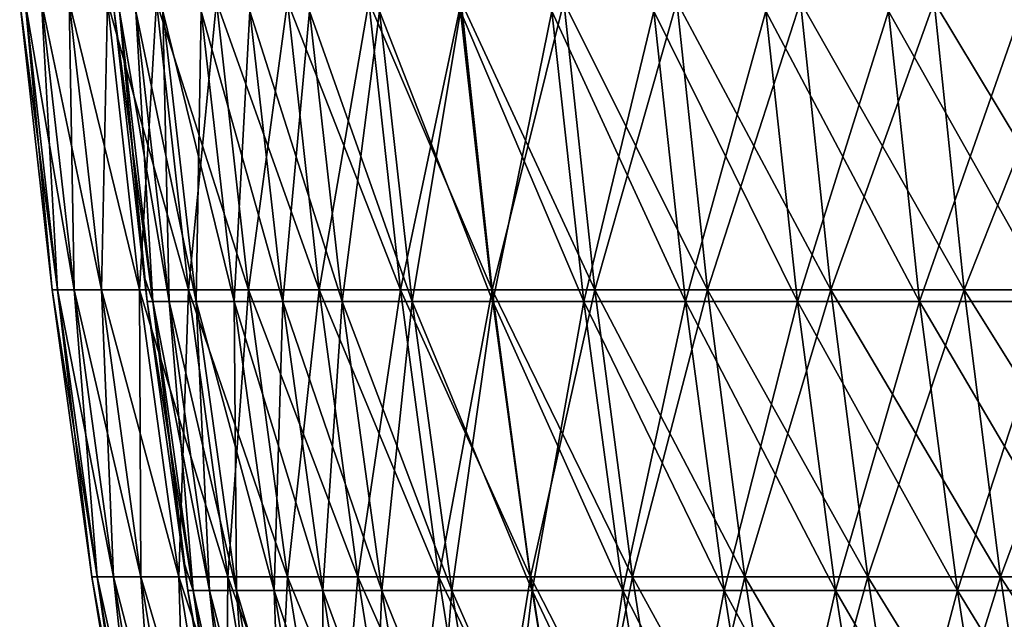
# Model space of a CAD drawing. Header units: millimetres. Extents: x -250 to 250, y 3898 to 4150.
# Tile 76 of 256: x -249 to -228, y 4112 to 4125. Entities that reach past the tile are written whole.
import ezdxf

# ---------------------------------------------------------------- set-up
doc = ezdxf.new("R2010")
doc.units = ezdxf.units.MM
doc.header["$LTSCALE"] = 5.599365
for name, color, linetype in [('2', 7, 'CONTINUOUS'), ('3', 7, 'CONTINUOUS'), ('4', 7, 'CONTINUOUS'), ('5', 7, 'CONTINUOUS')]:
    doc.layers.add(name, color=color, linetype=linetype)

msp = doc.modelspace()

# ---------------------------------------------------------------- linework, layer by layer
at = {"layer": '2', "color": 251, "linetype": 'Continuous', "true_color": 0x504f50}
for points in [[(-248.64, 4125.107, -7.661), (-248.059, 4118.911), (-248.758, 4125.107), (-248.64, 4125.107, -7.661)], [(-247.942, 4118.911, -7.639), (-248.059, 4118.911), (-248.64, 4125.107, -7.661), (-247.942, 4118.911, -7.639)], [(-248.286, 4125.107, -15.314), (-247.942, 4118.911, -7.639), (-248.64, 4125.107, -7.661), (-248.286, 4125.107, -15.314)], [(-247.589, 4118.911, -15.271), (-247.942, 4118.911, -7.639), (-248.286, 4125.107, -15.314), (-247.589, 4118.911, -15.271)], [(-247.696, 4125.107, -22.952), (-247.589, 4118.911, -15.271), (-248.286, 4125.107, -15.314), (-247.696, 4125.107, -22.952)], [(-247.001, 4118.911, -22.888), (-247.589, 4118.911, -15.271), (-247.696, 4125.107, -22.952), (-247.001, 4118.911, -22.888)], [(-246.872, 4125.107, -30.569), (-247.001, 4118.911, -22.888), (-247.696, 4125.107, -22.952), (-246.872, 4125.107, -30.569)], [(-246.179, 4118.911, -30.484), (-247.001, 4118.911, -22.888), (-246.872, 4125.107, -30.569), (-246.179, 4118.911, -30.484)], [(-245.814, 4125.107, -38.157), (-246.179, 4118.911, -30.484), (-246.872, 4125.107, -30.569), (-245.814, 4125.107, -38.157)], [(-245.124, 4118.911, -38.05), (-246.179, 4118.911, -30.484), (-245.814, 4125.107, -38.157), (-245.124, 4118.911, -38.05)], [(-244.522, 4125.107, -45.709), (-245.124, 4118.911, -38.05), (-245.814, 4125.107, -38.157), (-244.522, 4125.107, -45.709)], [(-243.836, 4118.911, -45.581), (-245.124, 4118.911, -38.05), (-244.522, 4125.107, -45.709), (-243.836, 4118.911, -45.581)], [(-242.998, 4125.107, -53.217), (-243.836, 4118.911, -45.581), (-244.522, 4125.107, -45.709), (-242.998, 4125.107, -53.217)], [(-242.316, 4118.911, -53.068), (-243.836, 4118.911, -45.581), (-242.998, 4125.107, -53.217), (-242.316, 4118.911, -53.068)], [(-241.244, 4125.107, -60.675), (-242.316, 4118.911, -53.068), (-242.998, 4125.107, -53.217), (-241.244, 4125.107, -60.675)], [(-240.567, 4118.911, -60.505), (-242.316, 4118.911, -53.068), (-241.244, 4125.107, -60.675), (-240.567, 4118.911, -60.505)], [(-239.261, 4125.107, -68.076), (-240.567, 4118.911, -60.505), (-241.244, 4125.107, -60.675), (-239.261, 4125.107, -68.076)], [(-238.59, 4118.911, -67.885), (-240.567, 4118.911, -60.505), (-239.261, 4125.107, -68.076), (-238.59, 4118.911, -67.885)], [(-237.052, 4125.107, -75.412), (-238.59, 4118.911, -67.885), (-239.261, 4125.107, -68.076), (-237.052, 4125.107, -75.412)], [(-236.386, 4118.911, -75.2), (-238.59, 4118.911, -67.885), (-237.052, 4125.107, -75.412), (-236.386, 4118.911, -75.2)], [(-234.617, 4125.107, -82.676), (-236.386, 4118.911, -75.2), (-237.052, 4125.107, -75.412), (-234.617, 4125.107, -82.676)], [(-233.958, 4118.911, -82.444), (-236.386, 4118.911, -75.2), (-234.617, 4125.107, -82.676), (-233.958, 4118.911, -82.444)], [(-231.96, 4125.107, -89.862), (-233.958, 4118.911, -82.444), (-234.617, 4125.107, -82.676), (-231.96, 4125.107, -89.862)], [(-231.308, 4118.911, -89.609), (-233.958, 4118.911, -82.444), (-231.96, 4125.107, -89.862), (-231.308, 4118.911, -89.609)], [(-229.082, 4125.107, -96.962), (-231.308, 4118.911, -89.609), (-231.96, 4125.107, -89.862), (-229.082, 4125.107, -96.962)], [(-228.439, 4118.911, -96.69), (-231.308, 4118.911, -89.609), (-229.082, 4125.107, -96.962), (-228.439, 4118.911, -96.69)], [(-225.988, 4125.107, -103.971), (-228.439, 4118.911, -96.69), (-229.082, 4125.107, -96.962), (-225.988, 4125.107, -103.971)], [(-225.353, 4118.911, -103.679), (-228.439, 4118.911, -96.69), (-225.988, 4125.107, -103.971), (-225.353, 4118.911, -103.679)], [(-247.942, 4118.911, -7.639), (-247.207, 4112.734), (-248.059, 4118.911), (-247.942, 4118.911, -7.639)], [(-247.09, 4112.734, -7.613), (-247.207, 4112.734), (-247.942, 4118.911, -7.639), (-247.09, 4112.734, -7.613)], [(-247.589, 4118.911, -15.271), (-247.09, 4112.734, -7.613), (-247.942, 4118.911, -7.639), (-247.589, 4118.911, -15.271)], [(-246.738, 4112.734, -15.218), (-247.09, 4112.734, -7.613), (-247.589, 4118.911, -15.271), (-246.738, 4112.734, -15.218)], [(-247.001, 4118.911, -22.888), (-246.738, 4112.734, -15.218), (-247.589, 4118.911, -15.271), (-247.001, 4118.911, -22.888)], [(-246.152, 4112.734, -22.809), (-246.738, 4112.734, -15.218), (-247.001, 4118.911, -22.888), (-246.152, 4112.734, -22.809)], [(-246.179, 4118.911, -30.484), (-246.152, 4112.734, -22.809), (-247.001, 4118.911, -22.888), (-246.179, 4118.911, -30.484)], [(-245.333, 4112.734, -30.379), (-246.152, 4112.734, -22.809), (-246.179, 4118.911, -30.484), (-245.333, 4112.734, -30.379)], [(-245.124, 4118.911, -38.05), (-245.333, 4112.734, -30.379), (-246.179, 4118.911, -30.484), (-245.124, 4118.911, -38.05)], [(-244.281, 4112.734, -37.919), (-245.333, 4112.734, -30.379), (-245.124, 4118.911, -38.05), (-244.281, 4112.734, -37.919)], [(-243.836, 4118.911, -45.581), (-244.281, 4112.734, -37.919), (-245.124, 4118.911, -38.05), (-243.836, 4118.911, -45.581)], [(-242.998, 4112.734, -45.424), (-244.281, 4112.734, -37.919), (-243.836, 4118.911, -45.581), (-242.998, 4112.734, -45.424)], [(-242.316, 4118.911, -53.068), (-242.998, 4112.734, -45.424), (-243.836, 4118.911, -45.581), (-242.316, 4118.911, -53.068)], [(-241.484, 4112.734, -52.886), (-242.998, 4112.734, -45.424), (-242.316, 4118.911, -53.068), (-241.484, 4112.734, -52.886)], [(-240.567, 4118.911, -60.505), (-241.484, 4112.734, -52.886), (-242.316, 4118.911, -53.068), (-240.567, 4118.911, -60.505)], [(-239.741, 4112.734, -60.297), (-241.484, 4112.734, -52.886), (-240.567, 4118.911, -60.505), (-239.741, 4112.734, -60.297)], [(-238.59, 4118.911, -67.885), (-239.741, 4112.734, -60.297), (-240.567, 4118.911, -60.505), (-238.59, 4118.911, -67.885)], [(-237.77, 4112.734, -67.651), (-239.741, 4112.734, -60.297), (-238.59, 4118.911, -67.885), (-237.77, 4112.734, -67.651)], [(-236.386, 4118.911, -75.2), (-237.77, 4112.734, -67.651), (-238.59, 4118.911, -67.885), (-236.386, 4118.911, -75.2)], [(-235.574, 4112.734, -74.941), (-237.77, 4112.734, -67.651), (-236.386, 4118.911, -75.2), (-235.574, 4112.734, -74.941)], [(-233.958, 4118.911, -82.444), (-235.574, 4112.734, -74.941), (-236.386, 4118.911, -75.2), (-233.958, 4118.911, -82.444)], [(-233.154, 4112.734, -82.16), (-235.574, 4112.734, -74.941), (-233.958, 4118.911, -82.444), (-233.154, 4112.734, -82.16)], [(-231.308, 4118.911, -89.609), (-233.154, 4112.734, -82.16), (-233.958, 4118.911, -82.444), (-231.308, 4118.911, -89.609)], [(-230.514, 4112.734, -89.301), (-233.154, 4112.734, -82.16), (-231.308, 4118.911, -89.609), (-230.514, 4112.734, -89.301)], [(-228.439, 4118.911, -96.69), (-230.514, 4112.734, -89.301), (-231.308, 4118.911, -89.609), (-228.439, 4118.911, -96.69)], [(-227.654, 4112.734, -96.358), (-230.514, 4112.734, -89.301), (-228.439, 4118.911, -96.69), (-227.654, 4112.734, -96.358)], [(-225.353, 4118.911, -103.679), (-227.654, 4112.734, -96.358), (-228.439, 4118.911, -96.69), (-225.353, 4118.911, -103.679)], [(-224.579, 4112.734, -103.323), (-227.654, 4112.734, -96.358), (-225.353, 4118.911, -103.679), (-224.579, 4112.734, -103.323)], [(-247.09, 4112.734, -7.613), (-246.201, 4106.581), (-247.207, 4112.734), (-247.09, 4112.734, -7.613)], [(-246.084, 4106.581, -7.582), (-246.201, 4106.581), (-247.09, 4112.734, -7.613), (-246.084, 4106.581, -7.582)], [(-246.738, 4112.734, -15.218), (-246.084, 4106.581, -7.582), (-247.09, 4112.734, -7.613), (-246.738, 4112.734, -15.218)], [(-245.734, 4106.581, -15.156), (-246.084, 4106.581, -7.582), (-246.738, 4112.734, -15.218), (-245.734, 4106.581, -15.156)], [(-246.152, 4112.734, -22.809), (-245.734, 4106.581, -15.156), (-246.738, 4112.734, -15.218), (-246.152, 4112.734, -22.809)], [(-245.15, 4106.581, -22.717), (-245.734, 4106.581, -15.156), (-246.152, 4112.734, -22.809), (-245.15, 4106.581, -22.717)], [(-245.333, 4112.734, -30.379), (-245.15, 4106.581, -22.717), (-246.152, 4112.734, -22.809), (-245.333, 4112.734, -30.379)], [(-244.335, 4106.581, -30.255), (-245.15, 4106.581, -22.717), (-245.333, 4112.734, -30.379), (-244.335, 4106.581, -30.255)], [(-244.281, 4112.734, -37.919), (-244.335, 4106.581, -30.255), (-245.333, 4112.734, -30.379), (-244.281, 4112.734, -37.919)], [(-243.287, 4106.581, -37.765), (-244.335, 4106.581, -30.255), (-244.281, 4112.734, -37.919), (-243.287, 4106.581, -37.765)], [(-242.998, 4112.734, -45.424), (-243.287, 4106.581, -37.765), (-244.281, 4112.734, -37.919), (-242.998, 4112.734, -45.424)], [(-242.009, 4106.581, -45.239), (-243.287, 4106.581, -37.765), (-242.998, 4112.734, -45.424), (-242.009, 4106.581, -45.239)], [(-241.484, 4112.734, -52.886), (-242.009, 4106.581, -45.239), (-242.998, 4112.734, -45.424), (-241.484, 4112.734, -52.886)], [(-240.501, 4106.581, -52.67), (-242.009, 4106.581, -45.239), (-241.484, 4112.734, -52.886), (-240.501, 4106.581, -52.67)], [(-239.741, 4112.734, -60.297), (-240.501, 4106.581, -52.67), (-241.484, 4112.734, -52.886), (-239.741, 4112.734, -60.297)], [(-238.765, 4106.581, -60.052), (-240.501, 4106.581, -52.67), (-239.741, 4112.734, -60.297), (-238.765, 4106.581, -60.052)], [(-237.77, 4112.734, -67.651), (-238.765, 4106.581, -60.052), (-239.741, 4112.734, -60.297), (-237.77, 4112.734, -67.651)], [(-236.802, 4106.581, -67.376), (-238.765, 4106.581, -60.052), (-237.77, 4112.734, -67.651), (-236.802, 4106.581, -67.376)], [(-235.574, 4112.734, -74.941), (-236.802, 4106.581, -67.376), (-237.77, 4112.734, -67.651), (-235.574, 4112.734, -74.941)], [(-234.615, 4106.581, -74.636), (-236.802, 4106.581, -67.376), (-235.574, 4112.734, -74.941), (-234.615, 4106.581, -74.636)], [(-233.154, 4112.734, -82.16), (-234.615, 4106.581, -74.636), (-235.574, 4112.734, -74.941), (-233.154, 4112.734, -82.16)], [(-232.205, 4106.581, -81.826), (-234.615, 4106.581, -74.636), (-233.154, 4112.734, -82.16), (-232.205, 4106.581, -81.826)], [(-230.514, 4112.734, -89.301), (-232.205, 4106.581, -81.826), (-233.154, 4112.734, -82.16), (-230.514, 4112.734, -89.301)], [(-229.575, 4106.581, -88.938), (-232.205, 4106.581, -81.826), (-230.514, 4112.734, -89.301), (-229.575, 4106.581, -88.938)], [(-227.654, 4112.734, -96.358), (-229.575, 4106.581, -88.938), (-230.514, 4112.734, -89.301), (-227.654, 4112.734, -96.358)], [(-226.728, 4106.581, -95.966), (-229.575, 4106.581, -88.938), (-227.654, 4112.734, -96.358), (-226.728, 4106.581, -95.966)], [(-224.579, 4112.734, -103.323), (-226.728, 4106.581, -95.966), (-227.654, 4112.734, -96.358), (-224.579, 4112.734, -103.323)]]:
    msp.add_3dface(points, dxfattribs=at)
at = {"layer": '3', "color": 251, "linetype": 'Continuous', "true_color": 0x504f50}
for points in [[(-248.758, 4125.107), (-248.059, 4118.911), (-247.942, 4118.911, 7.639), (-248.758, 4125.107)], [(-248.758, 4125.107), (-247.942, 4118.911, 7.639), (-248.64, 4125.107, 7.661), (-248.758, 4125.107)], [(-247.942, 4118.911, 7.639), (-247.589, 4118.911, 15.271), (-248.64, 4125.107, 7.661), (-247.942, 4118.911, 7.639)], [(-248.64, 4125.107, 7.661), (-247.589, 4118.911, 15.271), (-248.286, 4125.107, 15.314), (-248.64, 4125.107, 7.661)], [(-247.589, 4118.911, 15.271), (-247.001, 4118.911, 22.888), (-248.286, 4125.107, 15.314), (-247.589, 4118.911, 15.271)], [(-248.286, 4125.107, 15.314), (-247.001, 4118.911, 22.888), (-247.696, 4125.107, 22.952), (-248.286, 4125.107, 15.314)], [(-247.001, 4118.911, 22.888), (-246.179, 4118.911, 30.484), (-247.696, 4125.107, 22.952), (-247.001, 4118.911, 22.888)], [(-247.696, 4125.107, 22.952), (-246.179, 4118.911, 30.484), (-246.872, 4125.107, 30.569), (-247.696, 4125.107, 22.952)], [(-246.179, 4118.911, 30.484), (-245.124, 4118.911, 38.05), (-246.872, 4125.107, 30.569), (-246.179, 4118.911, 30.484)], [(-246.872, 4125.107, 30.569), (-245.124, 4118.911, 38.05), (-245.814, 4125.107, 38.157), (-246.872, 4125.107, 30.569)], [(-245.124, 4118.911, 38.05), (-243.836, 4118.911, 45.581), (-245.814, 4125.107, 38.157), (-245.124, 4118.911, 38.05)], [(-245.814, 4125.107, 38.157), (-243.836, 4118.911, 45.581), (-244.522, 4125.107, 45.709), (-245.814, 4125.107, 38.157)], [(-243.836, 4118.911, 45.581), (-242.316, 4118.911, 53.068), (-244.522, 4125.107, 45.709), (-243.836, 4118.911, 45.581)], [(-244.522, 4125.107, 45.709), (-242.316, 4118.911, 53.068), (-242.998, 4125.107, 53.217), (-244.522, 4125.107, 45.709)], [(-242.316, 4118.911, 53.068), (-240.567, 4118.911, 60.505), (-242.998, 4125.107, 53.217), (-242.316, 4118.911, 53.068)], [(-242.998, 4125.107, 53.217), (-240.567, 4118.911, 60.505), (-241.244, 4125.107, 60.675), (-242.998, 4125.107, 53.217)], [(-240.567, 4118.911, 60.505), (-238.59, 4118.911, 67.885), (-241.244, 4125.107, 60.675), (-240.567, 4118.911, 60.505)], [(-241.244, 4125.107, 60.675), (-238.59, 4118.911, 67.885), (-239.261, 4125.107, 68.076), (-241.244, 4125.107, 60.675)], [(-238.59, 4118.911, 67.885), (-236.386, 4118.911, 75.2), (-239.261, 4125.107, 68.076), (-238.59, 4118.911, 67.885)], [(-239.261, 4125.107, 68.076), (-236.386, 4118.911, 75.2), (-237.052, 4125.107, 75.412), (-239.261, 4125.107, 68.076)], [(-236.386, 4118.911, 75.2), (-233.958, 4118.911, 82.444), (-237.052, 4125.107, 75.412), (-236.386, 4118.911, 75.2)], [(-237.052, 4125.107, 75.412), (-233.958, 4118.911, 82.444), (-234.617, 4125.107, 82.676), (-237.052, 4125.107, 75.412)], [(-233.958, 4118.911, 82.444), (-231.308, 4118.911, 89.609), (-234.617, 4125.107, 82.676), (-233.958, 4118.911, 82.444)], [(-234.617, 4125.107, 82.676), (-231.308, 4118.911, 89.609), (-231.96, 4125.107, 89.862), (-234.617, 4125.107, 82.676)], [(-231.308, 4118.911, 89.609), (-228.439, 4118.911, 96.69), (-231.96, 4125.107, 89.862), (-231.308, 4118.911, 89.609)], [(-231.96, 4125.107, 89.862), (-228.439, 4118.911, 96.69), (-229.082, 4125.107, 96.962), (-231.96, 4125.107, 89.862)], [(-228.439, 4118.911, 96.69), (-225.353, 4118.911, 103.679), (-229.082, 4125.107, 96.962), (-228.439, 4118.911, 96.69)], [(-229.082, 4125.107, 96.962), (-225.353, 4118.911, 103.679), (-225.988, 4125.107, 103.971), (-229.082, 4125.107, 96.962)], [(-248.059, 4118.911), (-247.207, 4112.734), (-247.09, 4112.734, 7.613), (-248.059, 4118.911)], [(-248.059, 4118.911), (-247.09, 4112.734, 7.613), (-247.942, 4118.911, 7.639), (-248.059, 4118.911)], [(-247.09, 4112.734, 7.613), (-246.738, 4112.734, 15.218), (-247.942, 4118.911, 7.639), (-247.09, 4112.734, 7.613)], [(-247.942, 4118.911, 7.639), (-246.738, 4112.734, 15.218), (-247.589, 4118.911, 15.271), (-247.942, 4118.911, 7.639)], [(-246.738, 4112.734, 15.218), (-246.152, 4112.734, 22.809), (-247.589, 4118.911, 15.271), (-246.738, 4112.734, 15.218)], [(-247.589, 4118.911, 15.271), (-246.152, 4112.734, 22.809), (-247.001, 4118.911, 22.888), (-247.589, 4118.911, 15.271)], [(-246.152, 4112.734, 22.809), (-245.333, 4112.734, 30.379), (-247.001, 4118.911, 22.888), (-246.152, 4112.734, 22.809)], [(-247.001, 4118.911, 22.888), (-245.333, 4112.734, 30.379), (-246.179, 4118.911, 30.484), (-247.001, 4118.911, 22.888)], [(-245.333, 4112.734, 30.379), (-244.281, 4112.734, 37.919), (-246.179, 4118.911, 30.484), (-245.333, 4112.734, 30.379)], [(-246.179, 4118.911, 30.484), (-244.281, 4112.734, 37.919), (-245.124, 4118.911, 38.05), (-246.179, 4118.911, 30.484)], [(-244.281, 4112.734, 37.919), (-242.998, 4112.734, 45.424), (-245.124, 4118.911, 38.05), (-244.281, 4112.734, 37.919)], [(-245.124, 4118.911, 38.05), (-242.998, 4112.734, 45.424), (-243.836, 4118.911, 45.581), (-245.124, 4118.911, 38.05)], [(-242.998, 4112.734, 45.424), (-241.484, 4112.734, 52.886), (-243.836, 4118.911, 45.581), (-242.998, 4112.734, 45.424)], [(-243.836, 4118.911, 45.581), (-241.484, 4112.734, 52.886), (-242.316, 4118.911, 53.068), (-243.836, 4118.911, 45.581)], [(-241.484, 4112.734, 52.886), (-239.741, 4112.734, 60.297), (-242.316, 4118.911, 53.068), (-241.484, 4112.734, 52.886)], [(-242.316, 4118.911, 53.068), (-239.741, 4112.734, 60.297), (-240.567, 4118.911, 60.505), (-242.316, 4118.911, 53.068)], [(-239.741, 4112.734, 60.297), (-237.77, 4112.734, 67.651), (-240.567, 4118.911, 60.505), (-239.741, 4112.734, 60.297)], [(-240.567, 4118.911, 60.505), (-237.77, 4112.734, 67.651), (-238.59, 4118.911, 67.885), (-240.567, 4118.911, 60.505)], [(-237.77, 4112.734, 67.651), (-235.574, 4112.734, 74.941), (-238.59, 4118.911, 67.885), (-237.77, 4112.734, 67.651)], [(-238.59, 4118.911, 67.885), (-235.574, 4112.734, 74.941), (-236.386, 4118.911, 75.2), (-238.59, 4118.911, 67.885)], [(-235.574, 4112.734, 74.941), (-233.154, 4112.734, 82.16), (-236.386, 4118.911, 75.2), (-235.574, 4112.734, 74.941)], [(-236.386, 4118.911, 75.2), (-233.154, 4112.734, 82.16), (-233.958, 4118.911, 82.444), (-236.386, 4118.911, 75.2)], [(-233.154, 4112.734, 82.16), (-230.514, 4112.734, 89.301), (-233.958, 4118.911, 82.444), (-233.154, 4112.734, 82.16)], [(-233.958, 4118.911, 82.444), (-230.514, 4112.734, 89.301), (-231.308, 4118.911, 89.609), (-233.958, 4118.911, 82.444)], [(-230.514, 4112.734, 89.301), (-227.654, 4112.734, 96.358), (-231.308, 4118.911, 89.609), (-230.514, 4112.734, 89.301)], [(-231.308, 4118.911, 89.609), (-227.654, 4112.734, 96.358), (-228.439, 4118.911, 96.69), (-231.308, 4118.911, 89.609)], [(-227.654, 4112.734, 96.358), (-224.579, 4112.734, 103.323), (-228.439, 4118.911, 96.69), (-227.654, 4112.734, 96.358)], [(-228.439, 4118.911, 96.69), (-224.579, 4112.734, 103.323), (-225.353, 4118.911, 103.679), (-228.439, 4118.911, 96.69)], [(-247.207, 4112.734), (-246.201, 4106.581), (-246.084, 4106.581, 7.582), (-247.207, 4112.734)], [(-247.207, 4112.734), (-246.084, 4106.581, 7.582), (-247.09, 4112.734, 7.613), (-247.207, 4112.734)], [(-246.084, 4106.581, 7.582), (-245.734, 4106.581, 15.156), (-247.09, 4112.734, 7.613), (-246.084, 4106.581, 7.582)], [(-247.09, 4112.734, 7.613), (-245.734, 4106.581, 15.156), (-246.738, 4112.734, 15.218), (-247.09, 4112.734, 7.613)], [(-245.734, 4106.581, 15.156), (-245.15, 4106.581, 22.717), (-246.738, 4112.734, 15.218), (-245.734, 4106.581, 15.156)], [(-246.738, 4112.734, 15.218), (-245.15, 4106.581, 22.717), (-246.152, 4112.734, 22.809), (-246.738, 4112.734, 15.218)], [(-245.15, 4106.581, 22.717), (-244.335, 4106.581, 30.255), (-246.152, 4112.734, 22.809), (-245.15, 4106.581, 22.717)], [(-246.152, 4112.734, 22.809), (-244.335, 4106.581, 30.255), (-245.333, 4112.734, 30.379), (-246.152, 4112.734, 22.809)], [(-244.335, 4106.581, 30.255), (-243.287, 4106.581, 37.765), (-245.333, 4112.734, 30.379), (-244.335, 4106.581, 30.255)], [(-245.333, 4112.734, 30.379), (-243.287, 4106.581, 37.765), (-244.281, 4112.734, 37.919), (-245.333, 4112.734, 30.379)], [(-243.287, 4106.581, 37.765), (-242.009, 4106.581, 45.239), (-244.281, 4112.734, 37.919), (-243.287, 4106.581, 37.765)], [(-244.281, 4112.734, 37.919), (-242.009, 4106.581, 45.239), (-242.998, 4112.734, 45.424), (-244.281, 4112.734, 37.919)], [(-242.009, 4106.581, 45.239), (-240.501, 4106.581, 52.67), (-242.998, 4112.734, 45.424), (-242.009, 4106.581, 45.239)], [(-242.998, 4112.734, 45.424), (-240.501, 4106.581, 52.67), (-241.484, 4112.734, 52.886), (-242.998, 4112.734, 45.424)], [(-240.501, 4106.581, 52.67), (-238.765, 4106.581, 60.052), (-241.484, 4112.734, 52.886), (-240.501, 4106.581, 52.67)], [(-241.484, 4112.734, 52.886), (-238.765, 4106.581, 60.052), (-239.741, 4112.734, 60.297), (-241.484, 4112.734, 52.886)], [(-238.765, 4106.581, 60.052), (-236.802, 4106.581, 67.376), (-239.741, 4112.734, 60.297), (-238.765, 4106.581, 60.052)], [(-239.741, 4112.734, 60.297), (-236.802, 4106.581, 67.376), (-237.77, 4112.734, 67.651), (-239.741, 4112.734, 60.297)], [(-236.802, 4106.581, 67.376), (-234.615, 4106.581, 74.636), (-237.77, 4112.734, 67.651), (-236.802, 4106.581, 67.376)], [(-237.77, 4112.734, 67.651), (-234.615, 4106.581, 74.636), (-235.574, 4112.734, 74.941), (-237.77, 4112.734, 67.651)], [(-234.615, 4106.581, 74.636), (-232.205, 4106.581, 81.826), (-235.574, 4112.734, 74.941), (-234.615, 4106.581, 74.636)], [(-235.574, 4112.734, 74.941), (-232.205, 4106.581, 81.826), (-233.154, 4112.734, 82.16), (-235.574, 4112.734, 74.941)], [(-232.205, 4106.581, 81.826), (-229.575, 4106.581, 88.938), (-233.154, 4112.734, 82.16), (-232.205, 4106.581, 81.826)], [(-233.154, 4112.734, 82.16), (-229.575, 4106.581, 88.938), (-230.514, 4112.734, 89.301), (-233.154, 4112.734, 82.16)], [(-229.575, 4106.581, 88.938), (-226.728, 4106.581, 95.966), (-230.514, 4112.734, 89.301), (-229.575, 4106.581, 88.938)], [(-230.514, 4112.734, 89.301), (-226.728, 4106.581, 95.966), (-227.654, 4112.734, 96.358), (-230.514, 4112.734, 89.301)], [(-226.728, 4106.581, 95.966), (-223.665, 4106.581, 102.902), (-227.654, 4112.734, 96.358), (-226.728, 4106.581, 95.966)], [(-227.654, 4112.734, 96.358), (-223.665, 4106.581, 102.902), (-224.579, 4112.734, 103.323), (-227.654, 4112.734, 96.358)]]:
    msp.add_3dface(points, dxfattribs=at)
at = {"layer": '4', "color": 155, "linetype": 'Continuous', "true_color": 0x4a708c}
for points in [[(-246.727, 4124.906), (-246.61, 4124.906, 7.598), (-246.079, 4119.196), (-246.727, 4124.906)], [(-245.895, 4118.661, 7.576), (-246.012, 4118.661), (-246.61, 4124.906, 7.598), (-245.895, 4118.661, 7.576)], [(-246.259, 4124.906, 15.189), (-245.895, 4118.661, 7.576), (-246.61, 4124.906, 7.598), (-246.259, 4124.906, 15.189)], [(-246.61, 4124.906, 7.598), (-246.012, 4118.661), (-246.079, 4119.196), (-246.61, 4124.906, 7.598)], [(-245.545, 4118.661, 15.145), (-245.895, 4118.661, 7.576), (-246.259, 4124.906, 15.189), (-245.545, 4118.661, 15.145)], [(-245.675, 4124.906, 22.765), (-245.545, 4118.661, 15.145), (-246.259, 4124.906, 15.189), (-245.675, 4124.906, 22.765)], [(-244.962, 4118.661, 22.699), (-245.545, 4118.661, 15.145), (-245.675, 4124.906, 22.765), (-244.962, 4118.661, 22.699)], [(-244.857, 4124.906, 30.32), (-244.962, 4118.661, 22.699), (-245.675, 4124.906, 22.765), (-244.857, 4124.906, 30.32)], [(-244.147, 4118.661, 30.232), (-244.962, 4118.661, 22.699), (-244.857, 4124.906, 30.32), (-244.147, 4118.661, 30.232)], [(-243.807, 4124.906, 37.846), (-244.147, 4118.661, 30.232), (-244.857, 4124.906, 30.32), (-243.807, 4124.906, 37.846)], [(-243.1, 4118.661, 37.736), (-244.147, 4118.661, 30.232), (-243.807, 4124.906, 37.846), (-243.1, 4118.661, 37.736)], [(-242.526, 4124.906, 45.336), (-243.1, 4118.661, 37.736), (-243.807, 4124.906, 37.846), (-242.526, 4124.906, 45.336)], [(-241.823, 4118.661, 45.205), (-243.1, 4118.661, 37.736), (-242.526, 4124.906, 45.336), (-241.823, 4118.661, 45.205)], [(-241.015, 4124.906, 52.783), (-241.823, 4118.661, 45.205), (-242.526, 4124.906, 45.336), (-241.015, 4124.906, 52.783)], [(-240.316, 4118.661, 52.63), (-241.823, 4118.661, 45.205), (-241.015, 4124.906, 52.783), (-240.316, 4118.661, 52.63)], [(-239.275, 4124.906, 60.18), (-240.316, 4118.661, 52.63), (-241.015, 4124.906, 52.783), (-239.275, 4124.906, 60.18)], [(-238.582, 4118.661, 60.006), (-240.316, 4118.661, 52.63), (-239.275, 4124.906, 60.18), (-238.582, 4118.661, 60.006)], [(-237.308, 4124.906, 67.52), (-238.582, 4118.661, 60.006), (-239.275, 4124.906, 60.18), (-237.308, 4124.906, 67.52)], [(-236.621, 4118.661, 67.324), (-238.582, 4118.661, 60.006), (-237.308, 4124.906, 67.52), (-236.621, 4118.661, 67.324)], [(-235.117, 4124.906, 74.796), (-236.621, 4118.661, 67.324), (-237.308, 4124.906, 67.52), (-235.117, 4124.906, 74.796)], [(-234.435, 4118.661, 74.579), (-236.621, 4118.661, 67.324), (-235.117, 4124.906, 74.796), (-234.435, 4118.661, 74.579)], [(-232.702, 4124.906, 82.001), (-234.435, 4118.661, 74.579), (-235.117, 4124.906, 74.796), (-232.702, 4124.906, 82.001)], [(-232.027, 4118.661, 81.763), (-234.435, 4118.661, 74.579), (-232.702, 4124.906, 82.001), (-232.027, 4118.661, 81.763)], [(-230.066, 4124.906, 89.128), (-232.027, 4118.661, 81.763), (-232.702, 4124.906, 82.001), (-230.066, 4124.906, 89.128)], [(-229.399, 4118.661, 88.87), (-232.027, 4118.661, 81.763), (-230.066, 4124.906, 89.128), (-229.399, 4118.661, 88.87)], [(-227.212, 4124.906, 96.171), (-229.399, 4118.661, 88.87), (-230.066, 4124.906, 89.128), (-227.212, 4124.906, 96.171)], [(-226.554, 4118.661, 95.892), (-229.399, 4118.661, 88.87), (-227.212, 4124.906, 96.171), (-226.554, 4118.661, 95.892)], [(-246.012, 4118.661), (-245.895, 4118.661, 7.576), (-245.236, 4113.077), (-246.012, 4118.661)], [(-245.022, 4112.436, 7.549), (-245.139, 4112.436), (-245.895, 4118.661, 7.576), (-245.022, 4112.436, 7.549)], [(-245.545, 4118.661, 15.145), (-245.022, 4112.436, 7.549), (-245.895, 4118.661, 7.576), (-245.545, 4118.661, 15.145)], [(-245.895, 4118.661, 7.576), (-245.139, 4112.436), (-245.236, 4113.077), (-245.895, 4118.661, 7.576)], [(-244.674, 4112.436, 15.091), (-245.022, 4112.436, 7.549), (-245.545, 4118.661, 15.145), (-244.674, 4112.436, 15.091)], [(-244.962, 4118.661, 22.699), (-244.674, 4112.436, 15.091), (-245.545, 4118.661, 15.145), (-244.962, 4118.661, 22.699)], [(-244.093, 4112.436, 22.619), (-244.674, 4112.436, 15.091), (-244.962, 4118.661, 22.699), (-244.093, 4112.436, 22.619)], [(-244.147, 4118.661, 30.232), (-244.093, 4112.436, 22.619), (-244.962, 4118.661, 22.699), (-244.147, 4118.661, 30.232)], [(-243.281, 4112.436, 30.125), (-244.093, 4112.436, 22.619), (-244.147, 4118.661, 30.232), (-243.281, 4112.436, 30.125)], [(-243.1, 4118.661, 37.736), (-243.281, 4112.436, 30.125), (-244.147, 4118.661, 30.232), (-243.1, 4118.661, 37.736)], [(-242.238, 4112.436, 37.602), (-243.281, 4112.436, 30.125), (-243.1, 4118.661, 37.736), (-242.238, 4112.436, 37.602)], [(-241.823, 4118.661, 45.205), (-242.238, 4112.436, 37.602), (-243.1, 4118.661, 37.736), (-241.823, 4118.661, 45.205)], [(-240.965, 4112.436, 45.044), (-242.238, 4112.436, 37.602), (-241.823, 4118.661, 45.205), (-240.965, 4112.436, 45.044)], [(-240.316, 4118.661, 52.63), (-240.965, 4112.436, 45.044), (-241.823, 4118.661, 45.205), (-240.316, 4118.661, 52.63)], [(-239.463, 4112.436, 52.443), (-240.965, 4112.436, 45.044), (-240.316, 4118.661, 52.63), (-239.463, 4112.436, 52.443)], [(-238.582, 4118.661, 60.006), (-239.463, 4112.436, 52.443), (-240.316, 4118.661, 52.63), (-238.582, 4118.661, 60.006)], [(-237.735, 4112.436, 59.793), (-239.463, 4112.436, 52.443), (-238.582, 4118.661, 60.006), (-237.735, 4112.436, 59.793)], [(-236.621, 4118.661, 67.324), (-237.735, 4112.436, 59.793), (-238.582, 4118.661, 60.006), (-236.621, 4118.661, 67.324)], [(-235.781, 4112.436, 67.085), (-237.735, 4112.436, 59.793), (-236.621, 4118.661, 67.324), (-235.781, 4112.436, 67.085)], [(-234.435, 4118.661, 74.579), (-235.781, 4112.436, 67.085), (-236.621, 4118.661, 67.324), (-234.435, 4118.661, 74.579)], [(-233.603, 4112.436, 74.314), (-235.781, 4112.436, 67.085), (-234.435, 4118.661, 74.579), (-233.603, 4112.436, 74.314)], [(-232.027, 4118.661, 81.763), (-233.603, 4112.436, 74.314), (-234.435, 4118.661, 74.579), (-232.027, 4118.661, 81.763)], [(-231.204, 4112.436, 81.473), (-233.603, 4112.436, 74.314), (-232.027, 4118.661, 81.763), (-231.204, 4112.436, 81.473)], [(-229.399, 4118.661, 88.87), (-231.204, 4112.436, 81.473), (-232.027, 4118.661, 81.763), (-229.399, 4118.661, 88.87)], [(-228.585, 4112.436, 88.554), (-231.204, 4112.436, 81.473), (-229.399, 4118.661, 88.87), (-228.585, 4112.436, 88.554)], [(-226.554, 4118.661, 95.892), (-228.585, 4112.436, 88.554), (-229.399, 4118.661, 88.87), (-226.554, 4118.661, 95.892)], [(-225.75, 4112.436, 95.552), (-228.585, 4112.436, 88.554), (-226.554, 4118.661, 95.892), (-225.75, 4112.436, 95.552)], [(-245.139, 4112.436), (-245.022, 4112.436, 7.549), (-244.24, 4106.981), (-245.139, 4112.436)], [(-243.992, 4106.235, 7.517), (-244.108, 4106.235), (-245.022, 4112.436, 7.549), (-243.992, 4106.235, 7.517)], [(-244.674, 4112.436, 15.091), (-243.992, 4106.235, 7.517), (-245.022, 4112.436, 7.549), (-244.674, 4112.436, 15.091)], [(-245.022, 4112.436, 7.549), (-244.108, 4106.235), (-244.24, 4106.981), (-245.022, 4112.436, 7.549)], [(-243.645, 4106.235, 15.028), (-243.992, 4106.235, 7.517), (-244.674, 4112.436, 15.091), (-243.645, 4106.235, 15.028)], [(-244.093, 4112.436, 22.619), (-243.645, 4106.235, 15.028), (-244.674, 4112.436, 15.091), (-244.093, 4112.436, 22.619)], [(-243.067, 4106.235, 22.523), (-243.645, 4106.235, 15.028), (-244.093, 4112.436, 22.619), (-243.067, 4106.235, 22.523)], [(-243.281, 4112.436, 30.125), (-243.067, 4106.235, 22.523), (-244.093, 4112.436, 22.619), (-243.281, 4112.436, 30.125)], [(-242.258, 4106.235, 29.998), (-243.067, 4106.235, 22.523), (-243.281, 4112.436, 30.125), (-242.258, 4106.235, 29.998)], [(-242.238, 4112.436, 37.602), (-242.258, 4106.235, 29.998), (-243.281, 4112.436, 30.125), (-242.238, 4112.436, 37.602)], [(-241.219, 4106.235, 37.444), (-242.258, 4106.235, 29.998), (-242.238, 4112.436, 37.602), (-241.219, 4106.235, 37.444)], [(-240.965, 4112.436, 45.044), (-241.219, 4106.235, 37.444), (-242.238, 4112.436, 37.602), (-240.965, 4112.436, 45.044)], [(-239.951, 4106.235, 44.855), (-241.219, 4106.235, 37.444), (-240.965, 4112.436, 45.044), (-239.951, 4106.235, 44.855)], [(-239.463, 4112.436, 52.443), (-239.951, 4106.235, 44.855), (-240.965, 4112.436, 45.044), (-239.463, 4112.436, 52.443)], [(-238.456, 4106.235, 52.223), (-239.951, 4106.235, 44.855), (-239.463, 4112.436, 52.443), (-238.456, 4106.235, 52.223)], [(-237.735, 4112.436, 59.793), (-238.456, 4106.235, 52.223), (-239.463, 4112.436, 52.443), (-237.735, 4112.436, 59.793)], [(-236.735, 4106.235, 59.541), (-238.456, 4106.235, 52.223), (-237.735, 4112.436, 59.793), (-236.735, 4106.235, 59.541)], [(-235.781, 4112.436, 67.085), (-236.735, 4106.235, 59.541), (-237.735, 4112.436, 59.793), (-235.781, 4112.436, 67.085)], [(-234.789, 4106.235, 66.803), (-236.735, 4106.235, 59.541), (-235.781, 4112.436, 67.085), (-234.789, 4106.235, 66.803)], [(-233.603, 4112.436, 74.314), (-234.789, 4106.235, 66.803), (-235.781, 4112.436, 67.085), (-233.603, 4112.436, 74.314)], [(-232.621, 4106.235, 74.002), (-234.789, 4106.235, 66.803), (-233.603, 4112.436, 74.314), (-232.621, 4106.235, 74.002)], [(-231.204, 4112.436, 81.473), (-232.621, 4106.235, 74.002), (-233.603, 4112.436, 74.314), (-231.204, 4112.436, 81.473)], [(-230.231, 4106.235, 81.13), (-232.621, 4106.235, 74.002), (-231.204, 4112.436, 81.473), (-230.231, 4106.235, 81.13)], [(-228.585, 4112.436, 88.554), (-230.231, 4106.235, 81.13), (-231.204, 4112.436, 81.473), (-228.585, 4112.436, 88.554)], [(-227.624, 4106.235, 88.182), (-230.231, 4106.235, 81.13), (-228.585, 4112.436, 88.554), (-227.624, 4106.235, 88.182)], [(-225.75, 4112.436, 95.552), (-227.624, 4106.235, 88.182), (-228.585, 4112.436, 88.554), (-225.75, 4112.436, 95.552)], [(-224.8, 4106.235, 95.15), (-227.624, 4106.235, 88.182), (-225.75, 4112.436, 95.552), (-224.8, 4106.235, 95.15)]]:
    msp.add_3dface(points, dxfattribs=at)
at = {"layer": '5', "color": 155, "linetype": 'Continuous', "true_color": 0x4a708c}
for points in [[(-246.727, 4124.906), (-246.079, 4119.196), (-245.895, 4118.661, -7.576), (-246.727, 4124.906)], [(-246.727, 4124.906), (-245.895, 4118.661, -7.576), (-246.61, 4124.906, -7.598), (-246.727, 4124.906)], [(-245.895, 4118.661, -7.576), (-245.545, 4118.661, -15.145), (-246.61, 4124.906, -7.598), (-245.895, 4118.661, -7.576)], [(-246.61, 4124.906, -7.598), (-245.545, 4118.661, -15.145), (-246.259, 4124.906, -15.189), (-246.61, 4124.906, -7.598)], [(-245.545, 4118.661, -15.145), (-244.962, 4118.661, -22.699), (-246.259, 4124.906, -15.189), (-245.545, 4118.661, -15.145)], [(-246.259, 4124.906, -15.189), (-244.962, 4118.661, -22.699), (-245.675, 4124.906, -22.765), (-246.259, 4124.906, -15.189)], [(-244.962, 4118.661, -22.699), (-244.147, 4118.661, -30.232), (-245.675, 4124.906, -22.765), (-244.962, 4118.661, -22.699)], [(-245.675, 4124.906, -22.765), (-244.147, 4118.661, -30.232), (-244.857, 4124.906, -30.32), (-245.675, 4124.906, -22.765)], [(-244.147, 4118.661, -30.232), (-243.1, 4118.661, -37.736), (-244.857, 4124.906, -30.32), (-244.147, 4118.661, -30.232)], [(-244.857, 4124.906, -30.32), (-243.1, 4118.661, -37.736), (-243.807, 4124.906, -37.846), (-244.857, 4124.906, -30.32)], [(-243.1, 4118.661, -37.736), (-241.823, 4118.661, -45.205), (-243.807, 4124.906, -37.846), (-243.1, 4118.661, -37.736)], [(-243.807, 4124.906, -37.846), (-241.823, 4118.661, -45.205), (-242.526, 4124.906, -45.336), (-243.807, 4124.906, -37.846)], [(-241.823, 4118.661, -45.205), (-240.316, 4118.661, -52.63), (-242.526, 4124.906, -45.336), (-241.823, 4118.661, -45.205)], [(-242.526, 4124.906, -45.336), (-240.316, 4118.661, -52.63), (-241.015, 4124.906, -52.783), (-242.526, 4124.906, -45.336)], [(-240.316, 4118.661, -52.63), (-238.582, 4118.661, -60.006), (-241.015, 4124.906, -52.783), (-240.316, 4118.661, -52.63)], [(-241.015, 4124.906, -52.783), (-238.582, 4118.661, -60.006), (-239.275, 4124.906, -60.18), (-241.015, 4124.906, -52.783)], [(-238.582, 4118.661, -60.006), (-236.621, 4118.661, -67.324), (-239.275, 4124.906, -60.18), (-238.582, 4118.661, -60.006)], [(-239.275, 4124.906, -60.18), (-236.621, 4118.661, -67.324), (-237.308, 4124.906, -67.52), (-239.275, 4124.906, -60.18)], [(-236.621, 4118.661, -67.324), (-234.435, 4118.661, -74.579), (-237.308, 4124.906, -67.52), (-236.621, 4118.661, -67.324)], [(-237.308, 4124.906, -67.52), (-234.435, 4118.661, -74.579), (-235.117, 4124.906, -74.796), (-237.308, 4124.906, -67.52)], [(-234.435, 4118.661, -74.579), (-232.027, 4118.661, -81.763), (-235.117, 4124.906, -74.796), (-234.435, 4118.661, -74.579)], [(-235.117, 4124.906, -74.796), (-232.027, 4118.661, -81.763), (-232.702, 4124.906, -82.001), (-235.117, 4124.906, -74.796)], [(-232.027, 4118.661, -81.763), (-229.399, 4118.661, -88.87), (-232.702, 4124.906, -82.001), (-232.027, 4118.661, -81.763)], [(-232.702, 4124.906, -82.001), (-229.399, 4118.661, -88.87), (-230.066, 4124.906, -89.128), (-232.702, 4124.906, -82.001)], [(-229.399, 4118.661, -88.87), (-226.554, 4118.661, -95.892), (-230.066, 4124.906, -89.128), (-229.399, 4118.661, -88.87)], [(-230.066, 4124.906, -89.128), (-226.554, 4118.661, -95.892), (-227.212, 4124.906, -96.171), (-230.066, 4124.906, -89.128)], [(-246.079, 4119.196), (-246.012, 4118.661), (-245.895, 4118.661, -7.576), (-246.079, 4119.196)], [(-246.012, 4118.661), (-245.236, 4113.077), (-245.022, 4112.436, -7.549), (-246.012, 4118.661)], [(-246.012, 4118.661), (-245.022, 4112.436, -7.549), (-245.895, 4118.661, -7.576), (-246.012, 4118.661)], [(-245.022, 4112.436, -7.549), (-244.674, 4112.436, -15.091), (-245.895, 4118.661, -7.576), (-245.022, 4112.436, -7.549)], [(-245.895, 4118.661, -7.576), (-244.674, 4112.436, -15.091), (-245.545, 4118.661, -15.145), (-245.895, 4118.661, -7.576)], [(-244.674, 4112.436, -15.091), (-244.093, 4112.436, -22.619), (-245.545, 4118.661, -15.145), (-244.674, 4112.436, -15.091)], [(-245.545, 4118.661, -15.145), (-244.093, 4112.436, -22.619), (-244.962, 4118.661, -22.699), (-245.545, 4118.661, -15.145)], [(-244.093, 4112.436, -22.619), (-243.281, 4112.436, -30.125), (-244.962, 4118.661, -22.699), (-244.093, 4112.436, -22.619)], [(-244.962, 4118.661, -22.699), (-243.281, 4112.436, -30.125), (-244.147, 4118.661, -30.232), (-244.962, 4118.661, -22.699)], [(-243.281, 4112.436, -30.125), (-242.238, 4112.436, -37.602), (-244.147, 4118.661, -30.232), (-243.281, 4112.436, -30.125)], [(-244.147, 4118.661, -30.232), (-242.238, 4112.436, -37.602), (-243.1, 4118.661, -37.736), (-244.147, 4118.661, -30.232)], [(-242.238, 4112.436, -37.602), (-240.965, 4112.436, -45.044), (-243.1, 4118.661, -37.736), (-242.238, 4112.436, -37.602)], [(-243.1, 4118.661, -37.736), (-240.965, 4112.436, -45.044), (-241.823, 4118.661, -45.205), (-243.1, 4118.661, -37.736)], [(-240.965, 4112.436, -45.044), (-239.463, 4112.436, -52.443), (-241.823, 4118.661, -45.205), (-240.965, 4112.436, -45.044)], [(-241.823, 4118.661, -45.205), (-239.463, 4112.436, -52.443), (-240.316, 4118.661, -52.63), (-241.823, 4118.661, -45.205)], [(-239.463, 4112.436, -52.443), (-237.735, 4112.436, -59.793), (-240.316, 4118.661, -52.63), (-239.463, 4112.436, -52.443)], [(-240.316, 4118.661, -52.63), (-237.735, 4112.436, -59.793), (-238.582, 4118.661, -60.006), (-240.316, 4118.661, -52.63)], [(-237.735, 4112.436, -59.793), (-235.781, 4112.436, -67.085), (-238.582, 4118.661, -60.006), (-237.735, 4112.436, -59.793)], [(-238.582, 4118.661, -60.006), (-235.781, 4112.436, -67.085), (-236.621, 4118.661, -67.324), (-238.582, 4118.661, -60.006)], [(-235.781, 4112.436, -67.085), (-233.603, 4112.436, -74.314), (-236.621, 4118.661, -67.324), (-235.781, 4112.436, -67.085)], [(-236.621, 4118.661, -67.324), (-233.603, 4112.436, -74.314), (-234.435, 4118.661, -74.579), (-236.621, 4118.661, -67.324)], [(-233.603, 4112.436, -74.314), (-231.204, 4112.436, -81.473), (-234.435, 4118.661, -74.579), (-233.603, 4112.436, -74.314)], [(-234.435, 4118.661, -74.579), (-231.204, 4112.436, -81.473), (-232.027, 4118.661, -81.763), (-234.435, 4118.661, -74.579)], [(-231.204, 4112.436, -81.473), (-228.585, 4112.436, -88.554), (-232.027, 4118.661, -81.763), (-231.204, 4112.436, -81.473)], [(-232.027, 4118.661, -81.763), (-228.585, 4112.436, -88.554), (-229.399, 4118.661, -88.87), (-232.027, 4118.661, -81.763)], [(-228.585, 4112.436, -88.554), (-225.75, 4112.436, -95.552), (-229.399, 4118.661, -88.87), (-228.585, 4112.436, -88.554)], [(-229.399, 4118.661, -88.87), (-225.75, 4112.436, -95.552), (-226.554, 4118.661, -95.892), (-229.399, 4118.661, -88.87)], [(-245.236, 4113.077), (-245.139, 4112.436), (-245.022, 4112.436, -7.549), (-245.236, 4113.077)], [(-245.139, 4112.436), (-244.24, 4106.981), (-243.992, 4106.235, -7.517), (-245.139, 4112.436)], [(-245.139, 4112.436), (-243.992, 4106.235, -7.517), (-245.022, 4112.436, -7.549), (-245.139, 4112.436)], [(-243.992, 4106.235, -7.517), (-243.645, 4106.235, -15.028), (-245.022, 4112.436, -7.549), (-243.992, 4106.235, -7.517)], [(-245.022, 4112.436, -7.549), (-243.645, 4106.235, -15.028), (-244.674, 4112.436, -15.091), (-245.022, 4112.436, -7.549)], [(-243.645, 4106.235, -15.028), (-243.067, 4106.235, -22.523), (-244.674, 4112.436, -15.091), (-243.645, 4106.235, -15.028)], [(-244.674, 4112.436, -15.091), (-243.067, 4106.235, -22.523), (-244.093, 4112.436, -22.619), (-244.674, 4112.436, -15.091)], [(-243.067, 4106.235, -22.523), (-242.258, 4106.235, -29.998), (-244.093, 4112.436, -22.619), (-243.067, 4106.235, -22.523)], [(-244.093, 4112.436, -22.619), (-242.258, 4106.235, -29.998), (-243.281, 4112.436, -30.125), (-244.093, 4112.436, -22.619)], [(-242.258, 4106.235, -29.998), (-241.219, 4106.235, -37.444), (-243.281, 4112.436, -30.125), (-242.258, 4106.235, -29.998)], [(-243.281, 4112.436, -30.125), (-241.219, 4106.235, -37.444), (-242.238, 4112.436, -37.602), (-243.281, 4112.436, -30.125)], [(-241.219, 4106.235, -37.444), (-239.951, 4106.235, -44.855), (-242.238, 4112.436, -37.602), (-241.219, 4106.235, -37.444)], [(-242.238, 4112.436, -37.602), (-239.951, 4106.235, -44.855), (-240.965, 4112.436, -45.044), (-242.238, 4112.436, -37.602)], [(-239.951, 4106.235, -44.855), (-238.456, 4106.235, -52.223), (-240.965, 4112.436, -45.044), (-239.951, 4106.235, -44.855)], [(-240.965, 4112.436, -45.044), (-238.456, 4106.235, -52.223), (-239.463, 4112.436, -52.443), (-240.965, 4112.436, -45.044)], [(-238.456, 4106.235, -52.223), (-236.735, 4106.235, -59.541), (-239.463, 4112.436, -52.443), (-238.456, 4106.235, -52.223)], [(-239.463, 4112.436, -52.443), (-236.735, 4106.235, -59.541), (-237.735, 4112.436, -59.793), (-239.463, 4112.436, -52.443)], [(-236.735, 4106.235, -59.541), (-234.789, 4106.235, -66.803), (-237.735, 4112.436, -59.793), (-236.735, 4106.235, -59.541)], [(-237.735, 4112.436, -59.793), (-234.789, 4106.235, -66.803), (-235.781, 4112.436, -67.085), (-237.735, 4112.436, -59.793)], [(-234.789, 4106.235, -66.803), (-232.621, 4106.235, -74.002), (-235.781, 4112.436, -67.085), (-234.789, 4106.235, -66.803)], [(-235.781, 4112.436, -67.085), (-232.621, 4106.235, -74.002), (-233.603, 4112.436, -74.314), (-235.781, 4112.436, -67.085)], [(-232.621, 4106.235, -74.002), (-230.231, 4106.235, -81.13), (-233.603, 4112.436, -74.314), (-232.621, 4106.235, -74.002)], [(-233.603, 4112.436, -74.314), (-230.231, 4106.235, -81.13), (-231.204, 4112.436, -81.473), (-233.603, 4112.436, -74.314)], [(-230.231, 4106.235, -81.13), (-227.624, 4106.235, -88.182), (-231.204, 4112.436, -81.473), (-230.231, 4106.235, -81.13)], [(-231.204, 4112.436, -81.473), (-227.624, 4106.235, -88.182), (-228.585, 4112.436, -88.554), (-231.204, 4112.436, -81.473)], [(-227.624, 4106.235, -88.182), (-224.8, 4106.235, -95.15), (-228.585, 4112.436, -88.554), (-227.624, 4106.235, -88.182)], [(-228.585, 4112.436, -88.554), (-224.8, 4106.235, -95.15), (-225.75, 4112.436, -95.552), (-228.585, 4112.436, -88.554)]]:
    msp.add_3dface(points, dxfattribs=at)

doc.saveas('drawing.dxf')
